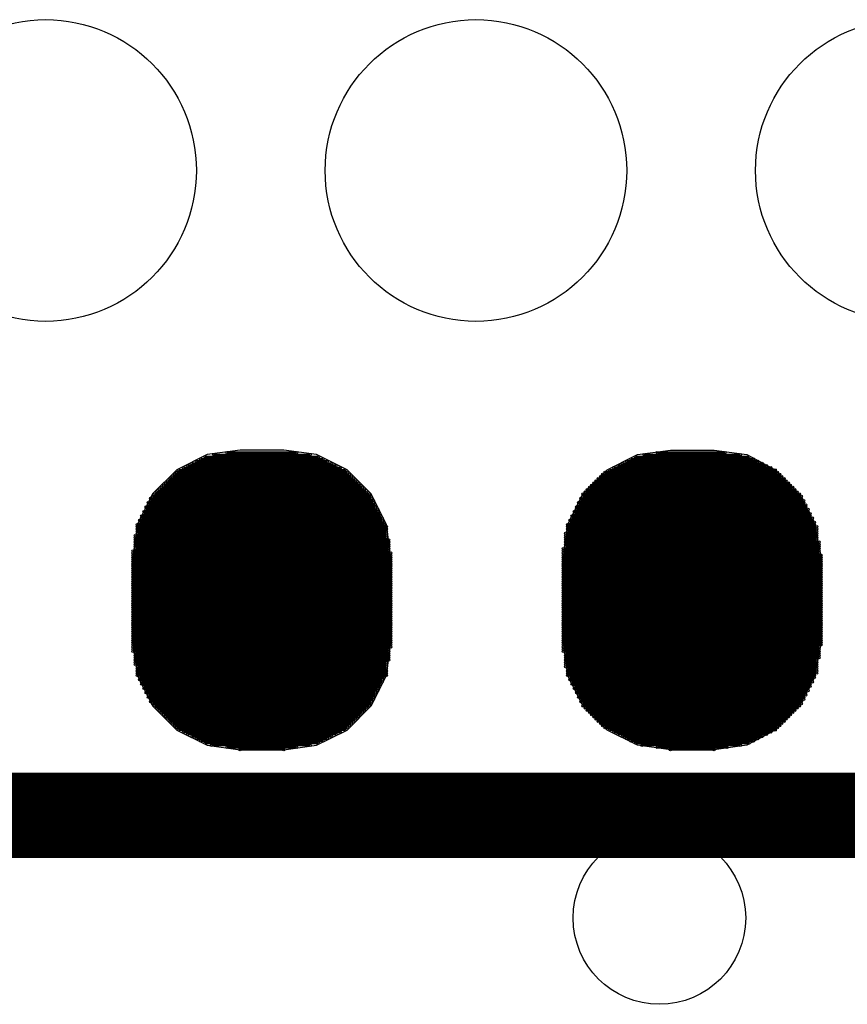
# Model space of a CAD drawing. Extents: x 0 to 126, y 0 to 22.
# Tile 20 of 60: x 12.566 to 13.528, y 5.818 to 6.962. Entities that reach past the tile are written whole.
import ezdxf

# ---------------------------------------------------------------- set-up
doc = ezdxf.new("R2010")
doc.units = 0
doc.layers.get('0').update_dxf_attribs({"linetype": 'CONTINUOUS'})
for name, color, linetype in [('SEEEDSTUDIOXIAONRF52840V1_1_GTO', 10, 'CONTINUOUS'), ('SEEEDSTUDIOXIAONRF52840V1_1_GTS', 9, 'CONTINUOUS'), ('SEEEDSTUDIOXIAONRF52840V1_1_TXT', 12, 'CONTINUOUS')]:
    doc.layers.add(name, color=color, linetype=linetype)

# ---------------------------------------------------------------- blocks, each defined once
blk = doc.blocks.new('ROUND_54')
blk.add_circle((0, 0), 0.1753)
blk = doc.blocks.new('ROUND_2')
blk.add_circle((0, 0), 0)
blk = doc.blocks.new('ROUND_1')
blk.add_circle((0, 0), 0.00127)
blk = doc.blocks.new('ROUND_85')
blk.add_circle((0, 0), 0.1003)

msp = doc.modelspace()

# ---------------------------------------------------------------- linework, layer by layer
at = {"layer": 'SEEEDSTUDIOXIAONRF52840V1_1_GTO', "const_width": 0.09906}
msp.add_lwpolyline([(17.34312, 6.03758), (10.59688, 6.03758)], dxfattribs=at)
at = {"layer": 'SEEEDSTUDIOXIAONRF52840V1_1_GTS'}
for points in [[(12.78382, 6.45668), (12.74826, 6.4389)], [(12.82192, 6.46176), (12.78382, 6.45668)], [(12.87272, 6.46176), (12.82192, 6.46176)], [(12.91082, 6.45668), (12.87272, 6.46176)], [(12.94638, 6.4389), (12.91082, 6.45668)], [(13.24864, 6.4389), (13.2842, 6.45668)], [(13.2842, 6.45668), (13.3223, 6.46176)], [(13.3223, 6.46176), (13.3731, 6.46176)], [(13.3731, 6.46176), (13.4112, 6.45668)], [(13.4112, 6.45668), (13.44422, 6.4389)], [(12.74826, 6.4389), (12.72032, 6.41096)], [(12.97432, 6.41096), (12.94638, 6.4389)], [(13.2207, 6.41096), (13.24864, 6.4389)], [(13.44422, 6.4389), (13.47216, 6.41096)], [(12.72032, 6.41096), (12.70254, 6.3754)], [(12.9921, 6.3754), (12.97432, 6.41096)], [(13.20292, 6.3754), (13.2207, 6.41096)], [(13.47216, 6.41096), (13.48994, 6.3754)], [(12.70254, 6.3754), (12.69746, 6.3373)], [(12.99718, 6.3373), (12.9921, 6.3754)], [(13.19784, 6.3373), (13.20292, 6.3754)], [(13.48994, 6.3754), (13.49756, 6.3373)], [(12.69746, 6.3373), (12.69746, 6.23824)], [(12.99718, 6.23824), (12.99718, 6.3373)], [(13.19784, 6.23824), (13.19784, 6.3373)], [(13.49756, 6.3373), (13.49756, 6.23824)], [(12.69746, 6.23824), (12.70254, 6.20014)], [(12.9921, 6.20014), (12.99718, 6.23824)], [(13.20292, 6.20014), (13.19784, 6.23824)], [(13.49756, 6.23824), (13.48994, 6.20014)], [(12.70254, 6.20014), (12.72032, 6.16458)], [(12.97432, 6.16458), (12.9921, 6.20014)], [(13.2207, 6.16458), (13.20292, 6.20014)], [(13.48994, 6.20014), (13.47216, 6.16458)], [(12.72032, 6.16458), (12.74826, 6.13664)], [(12.94638, 6.13664), (12.97432, 6.16458)], [(13.24864, 6.13664), (13.2207, 6.16458)], [(13.47216, 6.16458), (13.44422, 6.13664)], [(12.74826, 6.13664), (12.78382, 6.11886)], [(12.91082, 6.11886), (12.94638, 6.13664)], [(13.2842, 6.11886), (13.24864, 6.13664)], [(13.44422, 6.13664), (13.4112, 6.11886)], [(12.78382, 6.11886), (12.82192, 6.11378)], [(12.82192, 6.11378), (12.87272, 6.11378)], [(12.87272, 6.11378), (12.91082, 6.11886)], [(13.3223, 6.11378), (13.2842, 6.11886)], [(13.3731, 6.11378), (13.3223, 6.11378)], [(13.4112, 6.11886), (13.3731, 6.11378)]]:
    msp.add_lwpolyline(points, dxfattribs=at)
at = {"layer": 'SEEEDSTUDIOXIAONRF52840V1_1_GTS', "const_width": 0.00254}
for points in [[(12.78128, 6.45414), (12.91336, 6.45414)], [(12.9032, 6.45668), (12.79144, 6.45668)], [(12.80668, 6.45922), (12.88796, 6.45922)], [(13.28166, 6.45414), (13.41374, 6.45414)], [(13.40358, 6.45668), (13.29182, 6.45668)], [(13.30706, 6.45922), (13.3858, 6.45922)], [(12.93876, 6.44144), (12.75588, 6.44144)], [(12.76096, 6.44398), (12.93368, 6.44398)], [(12.9286, 6.44652), (12.76604, 6.44652)], [(12.77112, 6.44906), (12.92352, 6.44906)], [(12.91844, 6.4516), (12.7762, 6.4516)], [(13.43914, 6.44144), (13.25626, 6.44144)], [(13.26134, 6.44398), (13.43406, 6.44398)], [(13.42898, 6.44652), (13.26642, 6.44652)], [(13.2715, 6.44906), (13.4239, 6.44906)], [(13.41882, 6.4516), (13.27658, 6.4516)], [(12.95146, 6.43128), (12.74318, 6.43128)], [(12.74572, 6.43382), (12.94892, 6.43382)], [(12.94638, 6.43636), (12.74826, 6.43636)], [(12.7508, 6.4389), (12.94384, 6.4389)], [(13.45184, 6.43128), (13.24102, 6.43128)], [(13.24356, 6.43382), (13.4493, 6.43382)], [(13.44676, 6.43636), (13.2461, 6.43636)], [(13.25118, 6.4389), (13.44422, 6.4389)], [(12.73048, 6.41858), (12.96416, 6.41858)], [(12.96162, 6.42112), (12.73302, 6.42112)], [(12.73556, 6.42366), (12.95908, 6.42366)], [(12.95654, 6.4262), (12.7381, 6.4262)], [(12.74064, 6.42874), (12.954, 6.42874)], [(13.22832, 6.41858), (13.46454, 6.41858)], [(13.462, 6.42112), (13.23086, 6.42112)], [(13.2334, 6.42366), (13.45946, 6.42366)], [(13.45692, 6.4262), (13.23594, 6.4262)], [(13.23848, 6.42874), (13.45438, 6.42874)], [(12.72032, 6.40842), (12.97432, 6.40842)], [(12.97178, 6.41096), (12.72286, 6.41096)], [(12.7254, 6.4135), (12.96924, 6.4135)], [(12.9667, 6.41604), (12.72794, 6.41604)], [(13.47216, 6.41096), (13.2207, 6.41096)], [(13.2207, 6.40842), (13.4747, 6.40842)], [(13.22324, 6.4135), (13.46962, 6.4135)], [(13.46708, 6.41604), (13.22578, 6.41604)], [(12.9794, 6.39572), (12.7127, 6.39572)], [(12.97686, 6.4008), (12.71524, 6.4008)], [(12.71524, 6.39826), (12.9794, 6.39826)], [(12.97432, 6.40588), (12.71778, 6.40588)], [(12.71778, 6.40334), (12.97686, 6.40334)], [(13.47978, 6.39572), (13.21308, 6.39572)], [(13.47724, 6.4008), (13.21562, 6.4008)], [(13.21562, 6.39826), (13.47978, 6.39826)], [(13.4747, 6.40588), (13.21816, 6.40588)], [(13.21816, 6.40334), (13.47724, 6.40334)], [(12.98448, 6.38556), (12.70762, 6.38556)], [(12.98194, 6.39064), (12.71016, 6.39064)], [(12.71016, 6.3881), (12.98448, 6.3881)], [(12.7127, 6.39318), (12.98194, 6.39318)], [(13.48486, 6.38556), (13.208, 6.38556)], [(13.48232, 6.39064), (13.21054, 6.39064)], [(13.21054, 6.3881), (13.48486, 6.3881)], [(13.21308, 6.39318), (13.48232, 6.39318)], [(12.98956, 6.3754), (12.70254, 6.3754)], [(12.70254, 6.37286), (12.9921, 6.37286)], [(12.98702, 6.38048), (12.70508, 6.38048)], [(12.70508, 6.37794), (12.98956, 6.37794)], [(12.70762, 6.38302), (12.98702, 6.38302)], [(13.48994, 6.3754), (13.20292, 6.3754)], [(13.20292, 6.37286), (13.49248, 6.37286)], [(13.4874, 6.38048), (13.20546, 6.38048)], [(13.20546, 6.37794), (13.48994, 6.37794)], [(13.208, 6.38302), (13.4874, 6.38302)], [(12.7, 6.3627), (12.9921, 6.3627)], [(12.9921, 6.37032), (12.70254, 6.37032)], [(12.70254, 6.36778), (12.9921, 6.36778)], [(12.9921, 6.36524), (12.70254, 6.36524)], [(13.49248, 6.36524), (13.20038, 6.36524)], [(13.20038, 6.3627), (13.49248, 6.3627)], [(13.49248, 6.37032), (13.20292, 6.37032)], [(13.20292, 6.36778), (13.49248, 6.36778)], [(12.9921, 6.36016), (12.7, 6.36016)], [(12.7, 6.35762), (12.99464, 6.35762)], [(12.99464, 6.35508), (12.7, 6.35508)], [(12.7, 6.35254), (12.99464, 6.35254)], [(12.99464, 6.35), (12.7, 6.35)], [(13.49248, 6.36016), (13.20038, 6.36016)], [(13.20038, 6.35762), (13.49248, 6.35762)], [(13.49502, 6.35508), (13.20038, 6.35508)], [(13.20038, 6.35254), (13.49502, 6.35254)], [(13.49502, 6.35), (13.20038, 6.35)], [(12.99464, 6.34492), (12.69746, 6.34492)], [(12.69746, 6.34238), (12.99718, 6.34238)], [(12.99718, 6.33984), (12.69746, 6.33984)], [(12.7, 6.34746), (12.99464, 6.34746)], [(13.19784, 6.34746), (13.49502, 6.34746)], [(13.49502, 6.34492), (13.19784, 6.34492)], [(13.19784, 6.34238), (13.49502, 6.34238)], [(13.49756, 6.33984), (13.19784, 6.33984)], [(12.69746, 6.3373), (12.99718, 6.3373)], [(12.99718, 6.33476), (12.69746, 6.33476)], [(12.69746, 6.33222), (12.99718, 6.33222)], [(12.99718, 6.32968), (12.69746, 6.32968)], [(12.69746, 6.32714), (12.99718, 6.32714)], [(13.19784, 6.3373), (13.49756, 6.3373)], [(13.49756, 6.33476), (13.19784, 6.33476)], [(13.19784, 6.33222), (13.49756, 6.33222)], [(13.49756, 6.32968), (13.19784, 6.32968)], [(13.19784, 6.32714), (13.49756, 6.32714)], [(12.99718, 6.3246), (12.69746, 6.3246)], [(12.69746, 6.32206), (12.99718, 6.32206)], [(12.99718, 6.31952), (12.69746, 6.31952)], [(12.69746, 6.31698), (12.99718, 6.31698)], [(13.49756, 6.3246), (13.19784, 6.3246)], [(13.19784, 6.32206), (13.49756, 6.32206)], [(13.49756, 6.31952), (13.19784, 6.31952)], [(13.19784, 6.31698), (13.49756, 6.31698)], [(12.99718, 6.31444), (12.69746, 6.31444)], [(12.69746, 6.3119), (12.99718, 6.3119)], [(12.99718, 6.30936), (12.69746, 6.30936)], [(12.69746, 6.30682), (12.99718, 6.30682)], [(12.99718, 6.30682), (12.69746, 6.30682)], [(12.69746, 6.30428), (12.99718, 6.30428)], [(13.49756, 6.31444), (13.19784, 6.31444)], [(13.19784, 6.3119), (13.49756, 6.3119)], [(13.49756, 6.30936), (13.19784, 6.30936)], [(13.19784, 6.30682), (13.49756, 6.30682)], [(13.49756, 6.30682), (13.19784, 6.30682)], [(13.19784, 6.30428), (13.49756, 6.30428)], [(12.99718, 6.30174), (12.69746, 6.30174)], [(12.69746, 6.2992), (12.99718, 6.2992)], [(12.99718, 6.29666), (12.69746, 6.29666)], [(12.69746, 6.29412), (12.99718, 6.29412)], [(13.49756, 6.30174), (13.19784, 6.30174)], [(13.19784, 6.2992), (13.49756, 6.2992)], [(13.49756, 6.29666), (13.19784, 6.29666)], [(13.19784, 6.29412), (13.49756, 6.29412)], [(12.99718, 6.29158), (12.69746, 6.29158)], [(12.69746, 6.28904), (12.99718, 6.28904)], [(12.99718, 6.2865), (12.69746, 6.2865)], [(12.69746, 6.28396), (12.99718, 6.28396)], [(12.99718, 6.28142), (12.69746, 6.28142)], [(13.49756, 6.29158), (13.19784, 6.29158)], [(13.19784, 6.28904), (13.49756, 6.28904)], [(13.49756, 6.2865), (13.19784, 6.2865)], [(13.19784, 6.28396), (13.49756, 6.28396)], [(13.49756, 6.28142), (13.19784, 6.28142)], [(12.69746, 6.27888), (12.99718, 6.27888)], [(12.99718, 6.27634), (12.69746, 6.27634)], [(12.69746, 6.2738), (12.99718, 6.2738)], [(12.99718, 6.27126), (12.69746, 6.27126)], [(13.19784, 6.27888), (13.49756, 6.27888)], [(13.49756, 6.27634), (13.19784, 6.27634)], [(13.19784, 6.2738), (13.49756, 6.2738)], [(13.49756, 6.27126), (13.19784, 6.27126)], [(12.69746, 6.26872), (12.99718, 6.26872)], [(12.99718, 6.26618), (12.69746, 6.26618)], [(12.69746, 6.26364), (12.99718, 6.26364)], [(12.99718, 6.2611), (12.69746, 6.2611)], [(12.69746, 6.25856), (12.99718, 6.25856)], [(13.19784, 6.26872), (13.49756, 6.26872)], [(13.49756, 6.26618), (13.19784, 6.26618)], [(13.19784, 6.26364), (13.49756, 6.26364)], [(13.49756, 6.2611), (13.19784, 6.2611)], [(13.19784, 6.25856), (13.49756, 6.25856)], [(12.99718, 6.25602), (12.69746, 6.25602)], [(12.69746, 6.25348), (12.99718, 6.25348)], [(12.99718, 6.25094), (12.69746, 6.25094)], [(12.69746, 6.2484), (12.99718, 6.2484)], [(13.49756, 6.25602), (13.19784, 6.25602)], [(13.19784, 6.25348), (13.49756, 6.25348)], [(13.49756, 6.25094), (13.19784, 6.25094)], [(13.19784, 6.2484), (13.49756, 6.2484)], [(12.99718, 6.24586), (12.69746, 6.24586)], [(12.69746, 6.24332), (12.99718, 6.24332)], [(12.99718, 6.24078), (12.69746, 6.24078)], [(12.69746, 6.23824), (12.99718, 6.23824)], [(12.99718, 6.2357), (12.69746, 6.2357)], [(13.49756, 6.24586), (13.19784, 6.24586)], [(13.19784, 6.24332), (13.49756, 6.24332)], [(13.49756, 6.24078), (13.19784, 6.24078)], [(13.19784, 6.23824), (13.49756, 6.23824)], [(13.49756, 6.2357), (13.19784, 6.2357)], [(12.69746, 6.23316), (12.99718, 6.23316)], [(12.99464, 6.23062), (12.69746, 6.23062)], [(12.69746, 6.22808), (12.99464, 6.22808)], [(12.99464, 6.22554), (12.7, 6.22554)], [(13.19784, 6.23316), (13.49502, 6.23316)], [(13.49502, 6.23062), (13.19784, 6.23062)], [(13.19784, 6.22808), (13.49502, 6.22808)], [(13.49502, 6.22554), (13.20038, 6.22554)], [(12.7, 6.223), (12.99464, 6.223)], [(12.99464, 6.22046), (12.7, 6.22046)], [(12.7, 6.21792), (12.99464, 6.21792)], [(12.9921, 6.21538), (12.7, 6.21538)], [(12.7, 6.21284), (12.9921, 6.21284)], [(13.20038, 6.223), (13.49502, 6.223)], [(13.49502, 6.22046), (13.20038, 6.22046)], [(13.20038, 6.21792), (13.49248, 6.21792)], [(13.49248, 6.21538), (13.20038, 6.21538)], [(13.20038, 6.21284), (13.49248, 6.21284)], [(12.9921, 6.2103), (12.70254, 6.2103)], [(12.70254, 6.20776), (12.9921, 6.20776)], [(12.9921, 6.20522), (12.70254, 6.20522)], [(12.70254, 6.20268), (12.9921, 6.20268)], [(13.49248, 6.2103), (13.20038, 6.2103)], [(13.20292, 6.20776), (13.49248, 6.20776)], [(13.49248, 6.20522), (13.20292, 6.20522)], [(13.20292, 6.20268), (13.49248, 6.20268)], [(12.9921, 6.20014), (12.70254, 6.20014)], [(12.70508, 6.1976), (12.98956, 6.1976)], [(12.98702, 6.19506), (12.70508, 6.19506)], [(12.70762, 6.19252), (12.98702, 6.19252)], [(12.98448, 6.18998), (12.70762, 6.18998)], [(13.48994, 6.20014), (13.20292, 6.20014)], [(13.20546, 6.1976), (13.48994, 6.1976)], [(13.4874, 6.19506), (13.20546, 6.19506)], [(13.208, 6.19252), (13.4874, 6.19252)], [(13.48486, 6.18998), (13.208, 6.18998)], [(12.71016, 6.18744), (12.98448, 6.18744)], [(12.98194, 6.1849), (12.71016, 6.1849)], [(12.7127, 6.18236), (12.98194, 6.18236)], [(12.9794, 6.17982), (12.7127, 6.17982)], [(13.21054, 6.18744), (13.48486, 6.18744)], [(13.48232, 6.1849), (13.21054, 6.1849)], [(13.21308, 6.18236), (13.48232, 6.18236)], [(13.47978, 6.17982), (13.21308, 6.17982)], [(12.71524, 6.17728), (12.9794, 6.17728)], [(12.97686, 6.17474), (12.71524, 6.17474)], [(12.71778, 6.1722), (12.97686, 6.1722)], [(12.97432, 6.16966), (12.71778, 6.16966)], [(12.72032, 6.16712), (12.97432, 6.16712)], [(13.21562, 6.17728), (13.47978, 6.17728)], [(13.47724, 6.17474), (13.21562, 6.17474)], [(13.21816, 6.1722), (13.47724, 6.1722)], [(13.4747, 6.16966), (13.21816, 6.16966)], [(13.2207, 6.16712), (13.4747, 6.16712)], [(12.97178, 6.16458), (12.72286, 6.16458)], [(12.7254, 6.16204), (12.96924, 6.16204)], [(12.9667, 6.1595), (12.72794, 6.1595)], [(12.73048, 6.15696), (12.96416, 6.15696)], [(13.47216, 6.16458), (13.2207, 6.16458)], [(13.22324, 6.16204), (13.46962, 6.16204)], [(13.46708, 6.1595), (13.22578, 6.1595)], [(13.22832, 6.15696), (13.46454, 6.15696)], [(12.96162, 6.15442), (12.73302, 6.15442)], [(12.73556, 6.15188), (12.95908, 6.15188)], [(12.95654, 6.14934), (12.7381, 6.14934)], [(12.74064, 6.1468), (12.954, 6.1468)], [(12.95146, 6.14426), (12.74318, 6.14426)], [(13.462, 6.15442), (13.23086, 6.15442)], [(13.2334, 6.15188), (13.45946, 6.15188)], [(13.45692, 6.14934), (13.23594, 6.14934)], [(13.23848, 6.1468), (13.45438, 6.1468)], [(13.45184, 6.14426), (13.24102, 6.14426)], [(12.74572, 6.14172), (12.94892, 6.14172)], [(12.94638, 6.13918), (12.74826, 6.13918)], [(12.7508, 6.13664), (12.94384, 6.13664)], [(12.93876, 6.1341), (12.75588, 6.1341)], [(13.24356, 6.14172), (13.4493, 6.14172)], [(13.44676, 6.13918), (13.2461, 6.13918)], [(13.25118, 6.13664), (13.44422, 6.13664)], [(13.43914, 6.1341), (13.25626, 6.1341)], [(12.76096, 6.13156), (12.93368, 6.13156)], [(12.9286, 6.12902), (12.76604, 6.12902)], [(12.77112, 6.12648), (12.92352, 6.12648)], [(12.91844, 6.12394), (12.7762, 6.12394)], [(12.78128, 6.1214), (12.91336, 6.1214)], [(13.26134, 6.13156), (13.43406, 6.13156)], [(13.42898, 6.12902), (13.26642, 6.12902)], [(13.2715, 6.12648), (13.4239, 6.12648)], [(13.41882, 6.12394), (13.27658, 6.12394)], [(13.28166, 6.1214), (13.41374, 6.1214)], [(12.9032, 6.11886), (12.7889, 6.11886)], [(12.80668, 6.11632), (12.88796, 6.11632)], [(12.87272, 6.11378), (12.82192, 6.11378)], [(13.40358, 6.11886), (13.28928, 6.11886)], [(13.30706, 6.11632), (13.38834, 6.11632)], [(13.3731, 6.11378), (13.3223, 6.11378)]]:
    msp.add_lwpolyline(points, dxfattribs=at)

# ---------------------------------------------------------------- block references
at = {"layer": 'SEEEDSTUDIOXIAONRF52840V1_1_GTS'}
for name, p in [('ROUND_54', (12.59586, 6.78688)), ('ROUND_54', (13.09624, 6.78688)), ('ROUND_54', (13.59662, 6.78688)), ('ROUND_2', (13.3223, 6.46176)), ('ROUND_2', (13.3731, 6.46176)), ('ROUND_2', (12.87272, 6.46176)), ('ROUND_2', (12.82192, 6.46176)), ('ROUND_2', (13.2842, 6.45668)), ('ROUND_2', (13.4112, 6.45668)), ('ROUND_2', (12.91082, 6.45668)), ('ROUND_2', (12.78382, 6.45668)), ('ROUND_1', (12.78128, 6.45414)), ('ROUND_1', (12.79144, 6.45668)), ('ROUND_1', (12.80668, 6.45922)), ('ROUND_1', (12.88796, 6.45922)), ('ROUND_1', (12.9032, 6.45668)), ('ROUND_1', (12.91336, 6.45414)), ('ROUND_1', (13.28166, 6.45414)), ('ROUND_1', (13.29182, 6.45668)), ('ROUND_1', (13.30706, 6.45922)), ('ROUND_1', (13.3858, 6.45922)), ('ROUND_1', (13.40358, 6.45668)), ('ROUND_1', (13.41374, 6.45414)), ('ROUND_1', (12.75588, 6.44144)), ('ROUND_1', (12.76096, 6.44398)), ('ROUND_1', (12.76604, 6.44652)), ('ROUND_1', (12.77112, 6.44906)), ('ROUND_1', (12.7762, 6.4516)), ('ROUND_1', (12.91844, 6.4516)), ('ROUND_1', (12.92352, 6.44906)), ('ROUND_1', (12.9286, 6.44652)), ('ROUND_1', (12.93368, 6.44398)), ('ROUND_1', (12.93876, 6.44144)), ('ROUND_1', (13.25626, 6.44144)), ('ROUND_1', (13.26134, 6.44398)), ('ROUND_1', (13.26642, 6.44652)), ('ROUND_1', (13.2715, 6.44906)), ('ROUND_1', (13.27658, 6.4516)), ('ROUND_1', (13.41882, 6.4516)), ('ROUND_1', (13.4239, 6.44906)), ('ROUND_1', (13.42898, 6.44652)), ('ROUND_1', (13.43406, 6.44398)), ('ROUND_1', (13.43914, 6.44144)), ('ROUND_2', (13.24864, 6.4389)), ('ROUND_2', (13.44422, 6.4389)), ('ROUND_2', (12.94638, 6.4389)), ('ROUND_2', (12.74826, 6.4389)), ('ROUND_1', (12.74318, 6.43128)), ('ROUND_1', (12.74572, 6.43382)), ('ROUND_1', (12.74826, 6.43636)), ('ROUND_1', (12.7508, 6.4389)), ('ROUND_1', (12.94384, 6.4389)), ('ROUND_1', (12.94638, 6.43636)), ('ROUND_1', (12.94892, 6.43382)), ('ROUND_1', (12.95146, 6.43128)), ('ROUND_1', (13.24102, 6.43128)), ('ROUND_1', (13.24356, 6.43382)), ('ROUND_1', (13.2461, 6.43636)), ('ROUND_1', (13.25118, 6.4389)), ('ROUND_1', (13.44422, 6.4389)), ('ROUND_1', (13.44676, 6.43636)), ('ROUND_1', (13.4493, 6.43382)), ('ROUND_1', (13.45184, 6.43128)), ('ROUND_1', (12.73048, 6.41858)), ('ROUND_1', (12.73302, 6.42112)), ('ROUND_1', (12.73556, 6.42366)), ('ROUND_1', (12.7381, 6.4262)), ('ROUND_1', (12.74064, 6.42874)), ('ROUND_1', (12.954, 6.42874)), ('ROUND_1', (12.95654, 6.4262)), ('ROUND_1', (12.95908, 6.42366)), ('ROUND_1', (12.96162, 6.42112)), ('ROUND_1', (12.96416, 6.41858)), ('ROUND_1', (13.22832, 6.41858)), ('ROUND_1', (13.23086, 6.42112)), ('ROUND_1', (13.2334, 6.42366)), ('ROUND_1', (13.23594, 6.4262)), ('ROUND_1', (13.23848, 6.42874)), ('ROUND_1', (13.45438, 6.42874)), ('ROUND_1', (13.45692, 6.4262)), ('ROUND_1', (13.45946, 6.42366)), ('ROUND_1', (13.462, 6.42112)), ('ROUND_1', (13.46454, 6.41858)), ('ROUND_2', (13.2207, 6.41096)), ('ROUND_2', (13.47216, 6.41096)), ('ROUND_2', (12.97432, 6.41096)), ('ROUND_2', (12.72032, 6.41096)), ('ROUND_1', (12.72032, 6.40842)), ('ROUND_1', (12.72286, 6.41096)), ('ROUND_1', (12.7254, 6.4135)), ('ROUND_1', (12.72794, 6.41604)), ('ROUND_1', (12.9667, 6.41604)), ('ROUND_1', (12.96924, 6.4135)), ('ROUND_1', (12.97178, 6.41096)), ('ROUND_1', (12.97432, 6.40842)), ('ROUND_1', (13.2207, 6.41096)), ('ROUND_1', (13.2207, 6.40842)), ('ROUND_1', (13.22324, 6.4135)), ('ROUND_1', (13.22578, 6.41604)), ('ROUND_1', (13.46708, 6.41604)), ('ROUND_1', (13.46962, 6.4135)), ('ROUND_1', (13.47216, 6.41096)), ('ROUND_1', (13.4747, 6.40842)), ('ROUND_1', (12.7127, 6.39572)), ('ROUND_1', (12.71524, 6.4008)), ('ROUND_1', (12.71524, 6.39826)), ('ROUND_1', (12.71778, 6.40588)), ('ROUND_1', (12.71778, 6.40334)), ('ROUND_1', (12.97432, 6.40588)), ('ROUND_1', (12.97686, 6.40334)), ('ROUND_1', (12.97686, 6.4008)), ('ROUND_1', (12.9794, 6.39826)), ('ROUND_1', (12.9794, 6.39572)), ('ROUND_1', (13.21308, 6.39572)), ('ROUND_1', (13.21562, 6.4008)), ('ROUND_1', (13.21562, 6.39826)), ('ROUND_1', (13.21816, 6.40588)), ('ROUND_1', (13.21816, 6.40334)), ('ROUND_1', (13.4747, 6.40588)), ('ROUND_1', (13.47724, 6.40334)), ('ROUND_1', (13.47724, 6.4008)), ('ROUND_1', (13.47978, 6.39826)), ('ROUND_1', (13.47978, 6.39572)), ('ROUND_1', (12.70762, 6.38556)), ('ROUND_1', (12.71016, 6.39064)), ('ROUND_1', (12.71016, 6.3881)), ('ROUND_1', (12.7127, 6.39318)), ('ROUND_1', (12.98194, 6.39318)), ('ROUND_1', (12.98194, 6.39064)), ('ROUND_1', (12.98448, 6.3881)), ('ROUND_1', (12.98448, 6.38556)), ('ROUND_1', (13.208, 6.38556)), ('ROUND_1', (13.21054, 6.39064)), ('ROUND_1', (13.21054, 6.3881)), ('ROUND_1', (13.21308, 6.39318)), ('ROUND_1', (13.48232, 6.39318)), ('ROUND_1', (13.48232, 6.39064)), ('ROUND_1', (13.48486, 6.3881)), ('ROUND_1', (13.48486, 6.38556)), ('ROUND_2', (13.20292, 6.3754)), ('ROUND_2', (13.48994, 6.3754)), ('ROUND_2', (12.9921, 6.3754)), ('ROUND_2', (12.70254, 6.3754)), ('ROUND_1', (12.70254, 6.3754)), ('ROUND_1', (12.70254, 6.37286)), ('ROUND_1', (12.70508, 6.38048)), ('ROUND_1', (12.70508, 6.37794)), ('ROUND_1', (12.70762, 6.38302)), ('ROUND_1', (12.98702, 6.38302)), ('ROUND_1', (12.98702, 6.38048)), ('ROUND_1', (12.98956, 6.37794)), ('ROUND_1', (12.98956, 6.3754)), ('ROUND_1', (12.9921, 6.37286)), ('ROUND_1', (13.20292, 6.3754)), ('ROUND_1', (13.20292, 6.37286)), ('ROUND_1', (13.20546, 6.38048)), ('ROUND_1', (13.20546, 6.37794)), ('ROUND_1', (13.208, 6.38302)), ('ROUND_1', (13.4874, 6.38302)), ('ROUND_1', (13.4874, 6.38048)), ('ROUND_1', (13.48994, 6.37794)), ('ROUND_1', (13.48994, 6.3754)), ('ROUND_1', (13.49248, 6.37286)), ('ROUND_1', (12.7, 6.3627)), ('ROUND_1', (12.70254, 6.37032)), ('ROUND_1', (12.70254, 6.36778)), ('ROUND_1', (12.70254, 6.36524)), ('ROUND_1', (12.9921, 6.37032)), ('ROUND_1', (12.9921, 6.36778)), ('ROUND_1', (12.9921, 6.36524)), ('ROUND_1', (12.9921, 6.3627)), ('ROUND_1', (13.20038, 6.36524)), ('ROUND_1', (13.20038, 6.3627)), ('ROUND_1', (13.20292, 6.37032)), ('ROUND_1', (13.20292, 6.36778)), ('ROUND_1', (13.49248, 6.37032)), ('ROUND_1', (13.49248, 6.36778)), ('ROUND_1', (13.49248, 6.36524)), ('ROUND_1', (13.49248, 6.3627)), ('ROUND_1', (12.7, 6.36016)), ('ROUND_1', (12.7, 6.35762)), ('ROUND_1', (12.7, 6.35508)), ('ROUND_1', (12.7, 6.35254)), ('ROUND_1', (12.7, 6.35)), ('ROUND_1', (12.9921, 6.36016)), ('ROUND_1', (12.99464, 6.35762)), ('ROUND_1', (12.99464, 6.35508)), ('ROUND_1', (12.99464, 6.35254)), ('ROUND_1', (12.99464, 6.35)), ('ROUND_1', (13.20038, 6.36016)), ('ROUND_1', (13.20038, 6.35762)), ('ROUND_1', (13.20038, 6.35508)), ('ROUND_1', (13.20038, 6.35254)), ('ROUND_1', (13.20038, 6.35)), ('ROUND_1', (13.49248, 6.36016)), ('ROUND_1', (13.49248, 6.35762)), ('ROUND_1', (13.49502, 6.35508)), ('ROUND_1', (13.49502, 6.35254)), ('ROUND_1', (13.49502, 6.35)), ('ROUND_1', (12.69746, 6.34492)), ('ROUND_1', (12.69746, 6.34238)), ('ROUND_1', (12.69746, 6.33984)), ('ROUND_1', (12.7, 6.34746)), ('ROUND_1', (12.99464, 6.34746)), ('ROUND_1', (12.99464, 6.34492)), ('ROUND_1', (12.99718, 6.34238)), ('ROUND_1', (12.99718, 6.33984)), ('ROUND_1', (13.19784, 6.34746)), ('ROUND_1', (13.19784, 6.34492)), ('ROUND_1', (13.19784, 6.34238)), ('ROUND_1', (13.19784, 6.33984)), ('ROUND_1', (13.49502, 6.34746)), ('ROUND_1', (13.49502, 6.34492)), ('ROUND_1', (13.49502, 6.34238)), ('ROUND_1', (13.49756, 6.33984)), ('ROUND_2', (13.49756, 6.3373)), ('ROUND_2', (13.19784, 6.3373)), ('ROUND_2', (13.49756, 6.3373)), ('ROUND_2', (12.99718, 6.3373)), ('ROUND_2', (12.69746, 6.3373)), ('ROUND_2', (12.99718, 6.3373)), ('ROUND_1', (12.69746, 6.3373)), ('ROUND_1', (12.69746, 6.33476)), ('ROUND_1', (12.69746, 6.33222)), ('ROUND_1', (12.69746, 6.32968)), ('ROUND_1', (12.69746, 6.32714)), ('ROUND_1', (12.99718, 6.3373)), ('ROUND_1', (12.99718, 6.33476)), ('ROUND_1', (12.99718, 6.33222)), ('ROUND_1', (12.99718, 6.32968)), ('ROUND_1', (12.99718, 6.32714)), ('ROUND_1', (13.19784, 6.3373)), ('ROUND_1', (13.19784, 6.33476)), ('ROUND_1', (13.19784, 6.33222)), ('ROUND_1', (13.19784, 6.32968)), ('ROUND_1', (13.19784, 6.32714)), ('ROUND_1', (13.49756, 6.3373)), ('ROUND_1', (13.49756, 6.33476)), ('ROUND_1', (13.49756, 6.33222)), ('ROUND_1', (13.49756, 6.32968)), ('ROUND_1', (13.49756, 6.32714)), ('ROUND_1', (12.69746, 6.3246)), ('ROUND_1', (12.69746, 6.32206)), ('ROUND_1', (12.69746, 6.31952)), ('ROUND_1', (12.69746, 6.31698)), ('ROUND_1', (12.99718, 6.3246)), ('ROUND_1', (12.99718, 6.32206)), ('ROUND_1', (12.99718, 6.31952)), ('ROUND_1', (12.99718, 6.31698)), ('ROUND_1', (13.19784, 6.3246)), ('ROUND_1', (13.19784, 6.32206)), ('ROUND_1', (13.19784, 6.31952)), ('ROUND_1', (13.19784, 6.31698)), ('ROUND_1', (13.49756, 6.3246)), ('ROUND_1', (13.49756, 6.32206)), ('ROUND_1', (13.49756, 6.31952)), ('ROUND_1', (13.49756, 6.31698)), ('ROUND_1', (12.69746, 6.31444)), ('ROUND_1', (12.69746, 6.3119)), ('ROUND_1', (12.69746, 6.30936)), ('ROUND_1', (12.69746, 6.30682)), ('ROUND_1', (12.69746, 6.30682)), ('ROUND_1', (12.69746, 6.30428)), ('ROUND_1', (12.99718, 6.31444)), ('ROUND_1', (12.99718, 6.3119)), ('ROUND_1', (12.99718, 6.30936)), ('ROUND_1', (12.99718, 6.30682)), ('ROUND_1', (12.99718, 6.30428)), ('ROUND_1', (13.19784, 6.31444)), ('ROUND_1', (13.19784, 6.3119)), ('ROUND_1', (13.19784, 6.30936)), ('ROUND_1', (13.19784, 6.30682)), ('ROUND_1', (13.19784, 6.30682)), ('ROUND_1', (13.19784, 6.30428)), ('ROUND_1', (13.49756, 6.31444)), ('ROUND_1', (13.49756, 6.3119)), ('ROUND_1', (13.49756, 6.30936)), ('ROUND_1', (13.49756, 6.30682)), ('ROUND_1', (13.49756, 6.30428)), ('ROUND_1', (12.69746, 6.30174)), ('ROUND_1', (12.69746, 6.2992)), ('ROUND_1', (12.69746, 6.29666)), ('ROUND_1', (12.69746, 6.29412)), ('ROUND_1', (12.99718, 6.30174)), ('ROUND_1', (12.99718, 6.2992)), ('ROUND_1', (12.99718, 6.29666)), ('ROUND_1', (12.99718, 6.29412)), ('ROUND_1', (13.19784, 6.30174)), ('ROUND_1', (13.19784, 6.2992)), ('ROUND_1', (13.19784, 6.29666)), ('ROUND_1', (13.19784, 6.29412)), ('ROUND_1', (13.49756, 6.30174)), ('ROUND_1', (13.49756, 6.2992)), ('ROUND_1', (13.49756, 6.29666)), ('ROUND_1', (13.49756, 6.29412)), ('ROUND_1', (12.69746, 6.29158)), ('ROUND_1', (12.69746, 6.28904)), ('ROUND_1', (12.69746, 6.2865)), ('ROUND_1', (12.69746, 6.28396)), ('ROUND_1', (12.69746, 6.28142)), ('ROUND_1', (12.99718, 6.29158)), ('ROUND_1', (12.99718, 6.28904)), ('ROUND_1', (12.99718, 6.2865)), ('ROUND_1', (12.99718, 6.28396)), ('ROUND_1', (12.99718, 6.28142)), ('ROUND_1', (13.19784, 6.29158)), ('ROUND_1', (13.19784, 6.28904)), ('ROUND_1', (13.19784, 6.2865)), ('ROUND_1', (13.19784, 6.28396)), ('ROUND_1', (13.19784, 6.28142)), ('ROUND_1', (13.49756, 6.29158)), ('ROUND_1', (13.49756, 6.28904)), ('ROUND_1', (13.49756, 6.2865)), ('ROUND_1', (13.49756, 6.28396)), ('ROUND_1', (13.49756, 6.28142)), ('ROUND_1', (12.69746, 6.27888)), ('ROUND_1', (12.69746, 6.27634)), ('ROUND_1', (12.69746, 6.2738)), ('ROUND_1', (12.69746, 6.27126)), ('ROUND_1', (12.99718, 6.27888)), ('ROUND_1', (12.99718, 6.27634)), ('ROUND_1', (12.99718, 6.2738)), ('ROUND_1', (12.99718, 6.27126)), ('ROUND_1', (13.19784, 6.27888)), ('ROUND_1', (13.19784, 6.27634)), ('ROUND_1', (13.19784, 6.2738)), ('ROUND_1', (13.19784, 6.27126)), ('ROUND_1', (13.49756, 6.27888)), ('ROUND_1', (13.49756, 6.27634)), ('ROUND_1', (13.49756, 6.2738)), ('ROUND_1', (13.49756, 6.27126)), ('ROUND_1', (12.69746, 6.26872)), ('ROUND_1', (12.69746, 6.26618)), ('ROUND_1', (12.69746, 6.26364)), ('ROUND_1', (12.69746, 6.2611)), ('ROUND_1', (12.69746, 6.25856)), ('ROUND_1', (12.99718, 6.26872)), ('ROUND_1', (12.99718, 6.26618)), ('ROUND_1', (12.99718, 6.26364)), ('ROUND_1', (12.99718, 6.2611)), ('ROUND_1', (12.99718, 6.25856)), ('ROUND_1', (13.19784, 6.26872)), ('ROUND_1', (13.19784, 6.26618)), ('ROUND_1', (13.19784, 6.26364)), ('ROUND_1', (13.19784, 6.2611)), ('ROUND_1', (13.19784, 6.25856)), ('ROUND_1', (13.49756, 6.26872)), ('ROUND_1', (13.49756, 6.26618)), ('ROUND_1', (13.49756, 6.26364)), ('ROUND_1', (13.49756, 6.2611)), ('ROUND_1', (13.49756, 6.25856)), ('ROUND_1', (12.69746, 6.25602)), ('ROUND_1', (12.69746, 6.25348)), ('ROUND_1', (12.69746, 6.25094)), ('ROUND_1', (12.69746, 6.2484)), ('ROUND_1', (12.99718, 6.25602)), ('ROUND_1', (12.99718, 6.25348)), ('ROUND_1', (12.99718, 6.25094)), ('ROUND_1', (12.99718, 6.2484)), ('ROUND_1', (13.19784, 6.25602)), ('ROUND_1', (13.19784, 6.25348)), ('ROUND_1', (13.19784, 6.25094)), ('ROUND_1', (13.19784, 6.2484)), ('ROUND_1', (13.49756, 6.25602)), ('ROUND_1', (13.49756, 6.25348)), ('ROUND_1', (13.49756, 6.25094)), ('ROUND_1', (13.49756, 6.2484)), ('ROUND_2', (13.49756, 6.23824)), ('ROUND_2', (13.19784, 6.23824)), ('ROUND_2', (12.69746, 6.23824)), ('ROUND_2', (12.99718, 6.23824)), ('ROUND_1', (12.69746, 6.24586)), ('ROUND_1', (12.69746, 6.24332)), ('ROUND_1', (12.69746, 6.24078)), ('ROUND_1', (12.69746, 6.23824)), ('ROUND_1', (12.69746, 6.2357)), ('ROUND_1', (12.99718, 6.24586)), ('ROUND_1', (12.99718, 6.24332)), ('ROUND_1', (12.99718, 6.24078)), ('ROUND_1', (12.99718, 6.23824)), ('ROUND_1', (12.99718, 6.2357)), ('ROUND_1', (13.19784, 6.24586)), ('ROUND_1', (13.19784, 6.24332)), ('ROUND_1', (13.19784, 6.24078)), ('ROUND_1', (13.19784, 6.23824)), ('ROUND_1', (13.19784, 6.2357)), ('ROUND_1', (13.49756, 6.24586)), ('ROUND_1', (13.49756, 6.24332)), ('ROUND_1', (13.49756, 6.24078)), ('ROUND_1', (13.49756, 6.23824)), ('ROUND_1', (13.49756, 6.2357)), ('ROUND_1', (12.69746, 6.23316)), ('ROUND_1', (12.69746, 6.23062)), ('ROUND_1', (12.69746, 6.22808)), ('ROUND_1', (12.7, 6.22554)), ('ROUND_1', (12.99464, 6.23062)), ('ROUND_1', (12.99464, 6.22808)), ('ROUND_1', (12.99464, 6.22554)), ('ROUND_1', (12.99718, 6.23316)), ('ROUND_1', (13.19784, 6.23316)), ('ROUND_1', (13.19784, 6.23062)), ('ROUND_1', (13.19784, 6.22808)), ('ROUND_1', (13.20038, 6.22554)), ('ROUND_1', (13.49502, 6.23316)), ('ROUND_1', (13.49502, 6.23062)), ('ROUND_1', (13.49502, 6.22808)), ('ROUND_1', (13.49502, 6.22554)), ('ROUND_1', (12.7, 6.223)), ('ROUND_1', (12.7, 6.22046)), ('ROUND_1', (12.7, 6.21792)), ('ROUND_1', (12.7, 6.21538)), ('ROUND_1', (12.7, 6.21284)), ('ROUND_1', (12.9921, 6.21538)), ('ROUND_1', (12.9921, 6.21284)), ('ROUND_1', (12.99464, 6.223)), ('ROUND_1', (12.99464, 6.22046)), ('ROUND_1', (12.99464, 6.21792)), ('ROUND_1', (13.20038, 6.223)), ('ROUND_1', (13.20038, 6.22046)), ('ROUND_1', (13.20038, 6.21792)), ('ROUND_1', (13.20038, 6.21538)), ('ROUND_1', (13.20038, 6.21284)), ('ROUND_1', (13.49248, 6.21792)), ('ROUND_1', (13.49248, 6.21538)), ('ROUND_1', (13.49248, 6.21284)), ('ROUND_1', (13.49502, 6.223)), ('ROUND_1', (13.49502, 6.22046)), ('ROUND_1', (12.70254, 6.2103)), ('ROUND_1', (12.70254, 6.20776)), ('ROUND_1', (12.70254, 6.20522)), ('ROUND_1', (12.70254, 6.20268)), ('ROUND_1', (12.9921, 6.2103)), ('ROUND_1', (12.9921, 6.20776)), ('ROUND_1', (12.9921, 6.20522)), ('ROUND_1', (12.9921, 6.20268)), ('ROUND_1', (13.20038, 6.2103)), ('ROUND_1', (13.20292, 6.20776)), ('ROUND_1', (13.20292, 6.20522)), ('ROUND_1', (13.20292, 6.20268)), ('ROUND_1', (13.49248, 6.2103)), ('ROUND_1', (13.49248, 6.20776)), ('ROUND_1', (13.49248, 6.20522)), ('ROUND_1', (13.49248, 6.20268)), ('ROUND_2', (13.48994, 6.20014)), ('ROUND_2', (13.20292, 6.20014)), ('ROUND_2', (12.70254, 6.20014)), ('ROUND_2', (12.9921, 6.20014)), ('ROUND_1', (12.70254, 6.20014)), ('ROUND_1', (12.70508, 6.1976)), ('ROUND_1', (12.70508, 6.19506)), ('ROUND_1', (12.70762, 6.19252)), ('ROUND_1', (12.70762, 6.18998)), ('ROUND_1', (12.98448, 6.18998)), ('ROUND_1', (12.98702, 6.19506)), ('ROUND_1', (12.98702, 6.19252)), ('ROUND_1', (12.98956, 6.1976)), ('ROUND_1', (12.9921, 6.20014)), ('ROUND_1', (13.20292, 6.20014)), ('ROUND_1', (13.20546, 6.1976)), ('ROUND_1', (13.20546, 6.19506)), ('ROUND_1', (13.208, 6.19252)), ('ROUND_1', (13.208, 6.18998)), ('ROUND_1', (13.48486, 6.18998)), ('ROUND_1', (13.4874, 6.19506)), ('ROUND_1', (13.4874, 6.19252)), ('ROUND_1', (13.48994, 6.20014)), ('ROUND_1', (13.48994, 6.1976)), ('ROUND_1', (12.71016, 6.18744)), ('ROUND_1', (12.71016, 6.1849)), ('ROUND_1', (12.7127, 6.18236)), ('ROUND_1', (12.7127, 6.17982)), ('ROUND_1', (12.9794, 6.17982)), ('ROUND_1', (12.98194, 6.1849)), ('ROUND_1', (12.98194, 6.18236)), ('ROUND_1', (12.98448, 6.18744)), ('ROUND_1', (13.21054, 6.18744)), ('ROUND_1', (13.21054, 6.1849)), ('ROUND_1', (13.21308, 6.18236)), ('ROUND_1', (13.21308, 6.17982)), ('ROUND_1', (13.47978, 6.17982)), ('ROUND_1', (13.48232, 6.1849)), ('ROUND_1', (13.48232, 6.18236)), ('ROUND_1', (13.48486, 6.18744)), ('ROUND_1', (12.71524, 6.17728)), ('ROUND_1', (12.71524, 6.17474)), ('ROUND_1', (12.71778, 6.1722)), ('ROUND_1', (12.71778, 6.16966)), ('ROUND_1', (12.72032, 6.16712)), ('ROUND_1', (12.97432, 6.16966)), ('ROUND_1', (12.97432, 6.16712)), ('ROUND_1', (12.97686, 6.17474)), ('ROUND_1', (12.97686, 6.1722)), ('ROUND_1', (12.9794, 6.17728)), ('ROUND_1', (13.21562, 6.17728)), ('ROUND_1', (13.21562, 6.17474)), ('ROUND_1', (13.21816, 6.1722)), ('ROUND_1', (13.21816, 6.16966)), ('ROUND_1', (13.2207, 6.16712)), ('ROUND_1', (13.4747, 6.16966)), ('ROUND_1', (13.4747, 6.16712)), ('ROUND_1', (13.47724, 6.17474)), ('ROUND_1', (13.47724, 6.1722)), ('ROUND_1', (13.47978, 6.17728)), ('ROUND_2', (13.47216, 6.16458)), ('ROUND_2', (13.2207, 6.16458)), ('ROUND_2', (12.72032, 6.16458)), ('ROUND_2', (12.97432, 6.16458)), ('ROUND_1', (12.72286, 6.16458)), ('ROUND_1', (12.7254, 6.16204)), ('ROUND_1', (12.72794, 6.1595)), ('ROUND_1', (12.73048, 6.15696)), ('ROUND_1', (12.96416, 6.15696)), ('ROUND_1', (12.9667, 6.1595)), ('ROUND_1', (12.96924, 6.16204)), ('ROUND_1', (12.97178, 6.16458)), ('ROUND_1', (13.2207, 6.16458)), ('ROUND_1', (13.22324, 6.16204)), ('ROUND_1', (13.22578, 6.1595)), ('ROUND_1', (13.22832, 6.15696)), ('ROUND_1', (13.46454, 6.15696)), ('ROUND_1', (13.46708, 6.1595)), ('ROUND_1', (13.46962, 6.16204)), ('ROUND_1', (13.47216, 6.16458)), ('ROUND_1', (12.73302, 6.15442)), ('ROUND_1', (12.73556, 6.15188)), ('ROUND_1', (12.7381, 6.14934)), ('ROUND_1', (12.74064, 6.1468)), ('ROUND_1', (12.74318, 6.14426)), ('ROUND_1', (12.95146, 6.14426)), ('ROUND_1', (12.954, 6.1468)), ('ROUND_1', (12.95654, 6.14934)), ('ROUND_1', (12.95908, 6.15188)), ('ROUND_1', (12.96162, 6.15442)), ('ROUND_1', (13.23086, 6.15442)), ('ROUND_1', (13.2334, 6.15188)), ('ROUND_1', (13.23594, 6.14934)), ('ROUND_1', (13.23848, 6.1468)), ('ROUND_1', (13.24102, 6.14426)), ('ROUND_1', (13.45184, 6.14426)), ('ROUND_1', (13.45438, 6.1468)), ('ROUND_1', (13.45692, 6.14934)), ('ROUND_1', (13.45946, 6.15188)), ('ROUND_1', (13.462, 6.15442)), ('ROUND_2', (13.44422, 6.13664)), ('ROUND_2', (13.24864, 6.13664)), ('ROUND_2', (12.74826, 6.13664)), ('ROUND_2', (12.94638, 6.13664)), ('ROUND_1', (12.74572, 6.14172)), ('ROUND_1', (12.74826, 6.13918)), ('ROUND_1', (12.7508, 6.13664)), ('ROUND_1', (12.75588, 6.1341)), ('ROUND_1', (12.93876, 6.1341)), ('ROUND_1', (12.94384, 6.13664)), ('ROUND_1', (12.94638, 6.13918)), ('ROUND_1', (12.94892, 6.14172)), ('ROUND_1', (13.24356, 6.14172)), ('ROUND_1', (13.2461, 6.13918)), ('ROUND_1', (13.25118, 6.13664)), ('ROUND_1', (13.25626, 6.1341)), ('ROUND_1', (13.43914, 6.1341)), ('ROUND_1', (13.44422, 6.13664)), ('ROUND_1', (13.44676, 6.13918)), ('ROUND_1', (13.4493, 6.14172)), ('ROUND_1', (12.76096, 6.13156)), ('ROUND_1', (12.76604, 6.12902)), ('ROUND_1', (12.77112, 6.12648)), ('ROUND_1', (12.7762, 6.12394)), ('ROUND_1', (12.78128, 6.1214)), ('ROUND_1', (12.91336, 6.1214)), ('ROUND_1', (12.91844, 6.12394)), ('ROUND_1', (12.92352, 6.12648)), ('ROUND_1', (12.9286, 6.12902)), ('ROUND_1', (12.93368, 6.13156)), ('ROUND_1', (13.26134, 6.13156)), ('ROUND_1', (13.26642, 6.12902)), ('ROUND_1', (13.2715, 6.12648)), ('ROUND_1', (13.27658, 6.12394)), ('ROUND_1', (13.28166, 6.1214)), ('ROUND_1', (13.41374, 6.1214)), ('ROUND_1', (13.41882, 6.12394)), ('ROUND_1', (13.4239, 6.12648)), ('ROUND_1', (13.42898, 6.12902)), ('ROUND_1', (13.43406, 6.13156)), ('ROUND_2', (13.4112, 6.11886)), ('ROUND_2', (13.2842, 6.11886)), ('ROUND_2', (12.78382, 6.11886)), ('ROUND_2', (12.91082, 6.11886)), ('ROUND_2', (13.3731, 6.11378)), ('ROUND_2', (13.3223, 6.11378)), ('ROUND_2', (12.82192, 6.11378)), ('ROUND_2', (12.87272, 6.11378)), ('ROUND_1', (12.7889, 6.11886)), ('ROUND_1', (12.80668, 6.11632)), ('ROUND_1', (12.82192, 6.11378)), ('ROUND_1', (12.87272, 6.11378)), ('ROUND_1', (12.88796, 6.11632)), ('ROUND_1', (12.9032, 6.11886)), ('ROUND_1', (13.28928, 6.11886)), ('ROUND_1', (13.30706, 6.11632)), ('ROUND_1', (13.3223, 6.11378)), ('ROUND_1', (13.3731, 6.11378)), ('ROUND_1', (13.38834, 6.11632)), ('ROUND_1', (13.40358, 6.11886))]:
    msp.add_blockref(name, p, dxfattribs=at)
at = {"layer": 'SEEEDSTUDIOXIAONRF52840V1_1_TXT'}
msp.add_blockref('ROUND_85', (13.3096, 5.9182), dxfattribs=at)

doc.saveas('drawing.dxf')
